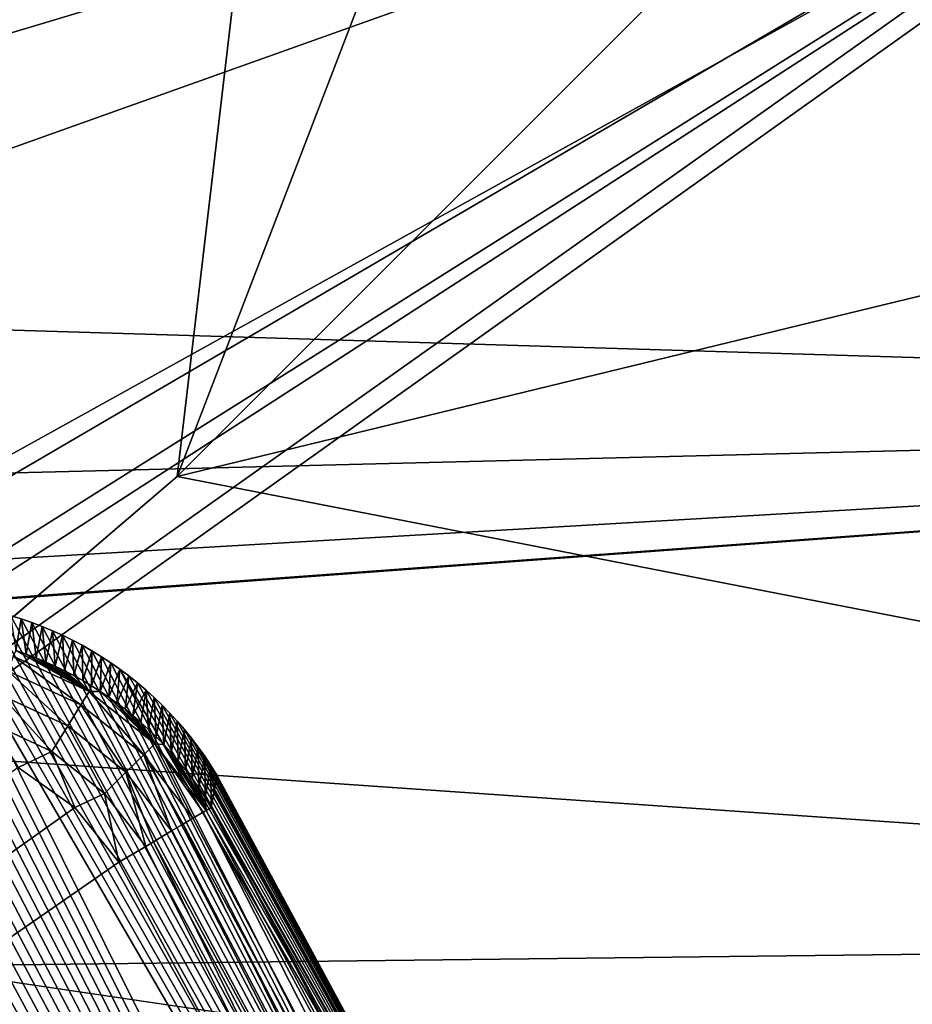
# Model space of a CAD drawing. Header units: millimetres. Extents: x -42.5 to 42.5, y -42.5 to 42.5.
# Tile 141 of 148: x 28.2 to 30.7, y 16.6 to 19.3. Entities that reach past the tile are written whole.
import ezdxf

# ---------------------------------------------------------------- set-up
doc = ezdxf.new("R2010")
doc.units = ezdxf.units.MM
doc.header["$LTSCALE"] = 127.314815
for name, color, linetype in [('1', 7, 'CONTINUOUS'), ('104', 7, 'CONTINUOUS'), ('112', 7, 'CONTINUOUS'), ('113', 7, 'CONTINUOUS'), ('114', 7, 'CONTINUOUS'), ('115', 7, 'CONTINUOUS'), ('123', 7, 'CONTINUOUS'), ('18', 7, 'CONTINUOUS'), ('19', 7, 'CONTINUOUS'), ('26', 7, 'CONTINUOUS'), ('29', 7, 'CONTINUOUS'), ('47', 7, 'CONTINUOUS'), ('57', 7, 'CONTINUOUS'), ('6', 7, 'CONTINUOUS'), ('9', 7, 'CONTINUOUS')]:
    doc.layers.add(name, color=color, linetype=linetype)

msp = doc.modelspace()

# ---------------------------------------------------------------- linework, layer by layer
at = {"layer": '1', "linetype": 'Continuous'}
for points in [[(27.6016, 32.3172), (30.0522, 30.0519), (27.7423, 17.2664), (27.6016, 32.3172)], [(27.7423, 17.2664), (30.0522, 30.0519), (28.6378, 18.0312), (27.7423, 17.2664)], [(30.0522, 30.0519), (32.3174, 27.6013), (28.6378, 18.0312), (30.0522, 30.0519)], [(32.3174, 27.6013), (32.3657, 21.7591), (28.6378, 18.0312), (32.3174, 27.6013)]]:
    msp.add_3dface(points, dxfattribs=at)
at = {"layer": '104', "linetype": 'Continuous'}
for points in [[(16.6338, 20.2837, 33.6), (30.4479, -13.9701, 33.6), (15.3198, 23.4804, 33.6), (16.6338, 20.2837, 33.6)], [(30.4479, -13.9701, 33.6), (29.1007, -16.5952, 33.6), (15.3198, 23.4804, 33.6), (30.4479, -13.9701, 33.6)], [(29.1007, -16.5952, 33.6), (27.5271, -19.0918, 33.6), (15.3198, 23.4804, 33.6), (29.1007, -16.5952, 33.6)], [(17.1912, 19.2442, 33.6), (31.558, -11.2397, 33.6), (16.6338, 20.2837, 33.6), (17.1912, 19.2442, 33.6)], [(31.558, -11.2397, 33.6), (30.4479, -13.9701, 33.6), (16.6338, 20.2837, 33.6), (31.558, -11.2397, 33.6)], [(17.9137, 18.3143, 33.6), (32.4247, -8.4197, 33.6), (17.1912, 19.2442, 33.6), (17.9137, 18.3143, 33.6)], [(32.4247, -8.4197, 33.6), (31.558, -11.2397, 33.6), (17.1912, 19.2442, 33.6), (32.4247, -8.4197, 33.6)], [(18.7813, 17.5193, 33.6), (32.4247, -8.4197, 33.6), (17.9137, 18.3143, 33.6), (18.7813, 17.5193, 33.6)], [(27.7725, 17.6767, 33.6), (32.2458, 9.0807, 33.6), (27.7418, 17.6724, 33.6), (27.7725, 17.6767, 33.6)], [(27.8032, 17.6799, 33.6), (32.2458, 9.0807, 33.6), (27.7725, 17.6767, 33.6), (27.8032, 17.6799, 33.6)], [(27.8339, 17.6821, 33.6), (32.2458, 9.0807, 33.6), (27.8032, 17.6799, 33.6), (27.8339, 17.6821, 33.6)], [(27.8649, 17.6834, 33.6), (32.2458, 9.0807, 33.6), (27.8339, 17.6821, 33.6), (27.8649, 17.6834, 33.6)], [(27.896, 17.6837, 33.6), (32.2458, 9.0807, 33.6), (27.8649, 17.6834, 33.6), (27.896, 17.6837, 33.6)], [(27.9273, 17.683, 33.6), (32.2458, 9.0807, 33.6), (27.896, 17.6837, 33.6), (27.9273, 17.683, 33.6)], [(27.9585, 17.6814, 33.6), (32.2458, 9.0807, 33.6), (27.9273, 17.683, 33.6), (27.9585, 17.6814, 33.6)], [(27.9897, 17.6788, 33.6), (31.3205, 11.8854, 33.6), (27.9585, 17.6814, 33.6), (27.9897, 17.6788, 33.6)], [(31.3205, 11.8854, 33.6), (32.2458, 9.0807, 33.6), (27.9585, 17.6814, 33.6), (31.3205, 11.8854, 33.6)], [(28.0206, 17.6753, 33.6), (31.3205, 11.8854, 33.6), (27.9897, 17.6788, 33.6), (28.0206, 17.6753, 33.6)], [(27.6499, 17.654, 33.6), (32.2458, 9.0807, 33.6), (27.6197, 17.646, 33.6), (27.6499, 17.654, 33.6)], [(27.6804, 17.6611, 33.6), (32.2458, 9.0807, 33.6), (27.6499, 17.654, 33.6), (27.6804, 17.6611, 33.6)], [(27.711, 17.6672, 33.6), (32.2458, 9.0807, 33.6), (27.6804, 17.6611, 33.6), (27.711, 17.6672, 33.6)], [(27.7418, 17.6724, 33.6), (32.2458, 9.0807, 33.6), (27.711, 17.6672, 33.6), (27.7418, 17.6724, 33.6)], [(28.0513, 17.6709, 33.6), (31.3205, 11.8854, 33.6), (28.0206, 17.6753, 33.6), (28.0513, 17.6709, 33.6)], [(28.0816, 17.6655, 33.6), (31.3205, 11.8854, 33.6), (28.0513, 17.6709, 33.6), (28.0816, 17.6655, 33.6)], [(28.1118, 17.6592, 33.6), (31.3205, 11.8854, 33.6), (28.0816, 17.6655, 33.6), (28.1118, 17.6592, 33.6)], [(28.1419, 17.6518, 33.6), (31.3205, 11.8854, 33.6), (28.1118, 17.6592, 33.6), (28.1419, 17.6518, 33.6)], [(28.1719, 17.6435, 33.6), (31.3205, 11.8854, 33.6), (28.1419, 17.6518, 33.6), (28.1719, 17.6435, 33.6)], [(27.5604, 17.6273, 33.6), (32.2458, 9.0807, 33.6), (27.5315, 17.6167, 33.6), (27.5604, 17.6273, 33.6)], [(27.5898, 17.6371, 33.6), (32.2458, 9.0807, 33.6), (27.5604, 17.6273, 33.6), (27.5898, 17.6371, 33.6)], [(27.6197, 17.646, 33.6), (32.2458, 9.0807, 33.6), (27.5898, 17.6371, 33.6), (27.6197, 17.646, 33.6)], [(28.2018, 17.6342, 33.6), (31.3205, 11.8854, 33.6), (28.1719, 17.6435, 33.6), (28.2018, 17.6342, 33.6)], [(28.2314, 17.624, 33.6), (31.3205, 11.8854, 33.6), (28.2018, 17.6342, 33.6), (28.2314, 17.624, 33.6)], [(28.2606, 17.613, 33.6), (31.3205, 11.8854, 33.6), (28.2314, 17.624, 33.6), (28.2606, 17.613, 33.6)], [(27.503, 17.6052, 33.6), (32.2458, 9.0807, 33.6), (27.4749, 17.5928, 33.6), (27.503, 17.6052, 33.6)], [(27.5315, 17.6167, 33.6), (32.2458, 9.0807, 33.6), (27.503, 17.6052, 33.6), (27.5315, 17.6167, 33.6)], [(28.2894, 17.601, 33.6), (31.3205, 11.8854, 33.6), (28.2606, 17.613, 33.6), (28.2894, 17.601, 33.6)], [(28.3177, 17.5883, 33.6), (31.3205, 11.8854, 33.6), (28.2894, 17.601, 33.6), (28.3177, 17.5883, 33.6)], [(27.4472, 17.5795, 33.6), (32.2458, 9.0807, 33.6), (27.4197, 17.5653, 33.6), (27.4472, 17.5795, 33.6)], [(27.4749, 17.5928, 33.6), (32.2458, 9.0807, 33.6), (27.4472, 17.5795, 33.6), (27.4749, 17.5928, 33.6)], [(28.3453, 17.5747, 33.6), (31.3205, 11.8854, 33.6), (28.3177, 17.5883, 33.6), (28.3453, 17.5747, 33.6)], [(28.3725, 17.5603, 33.6), (31.3205, 11.8854, 33.6), (28.3453, 17.5747, 33.6), (28.3725, 17.5603, 33.6)], [(27.3927, 17.5502, 33.6), (32.2458, 9.0807, 33.6), (27.366, 17.5342, 33.6), (27.3927, 17.5502, 33.6)], [(27.4197, 17.5653, 33.6), (32.2458, 9.0807, 33.6), (27.3927, 17.5502, 33.6), (27.4197, 17.5653, 33.6)], [(28.3995, 17.5449, 33.6), (31.3205, 11.8854, 33.6), (28.3725, 17.5603, 33.6), (28.3995, 17.5449, 33.6)], [(28.426, 17.5286, 33.6), (31.3205, 11.8854, 33.6), (28.3995, 17.5449, 33.6), (28.426, 17.5286, 33.6)], [(19.7701, 16.8807, 33.6), (32.4247, -8.4197, 33.6), (18.7813, 17.5193, 33.6), (19.7701, 16.8807, 33.6)], [(27.3396, 17.5174, 33.6), (32.9199, 6.2061, 33.6), (27.3136, 17.4996, 33.6), (27.3396, 17.5174, 33.6)], [(27.366, 17.5342, 33.6), (32.2458, 9.0807, 33.6), (27.3396, 17.5174, 33.6), (27.366, 17.5342, 33.6)], [(32.2458, 9.0807, 33.6), (32.9199, 6.2061, 33.6), (27.3396, 17.5174, 33.6), (32.2458, 9.0807, 33.6)], [(28.4521, 17.5114, 33.6), (31.3205, 11.8854, 33.6), (28.426, 17.5286, 33.6), (28.4521, 17.5114, 33.6)], [(28.4778, 17.4934, 33.6), (31.3205, 11.8854, 33.6), (28.4521, 17.5114, 33.6), (28.4778, 17.4934, 33.6)], [(27.3136, 17.4996, 33.6), (32.9199, 6.2061, 33.6), (27.2879, 17.4809, 33.6), (27.3136, 17.4996, 33.6)], [(28.5028, 17.4747, 33.6), (30.154, 14.5937, 33.6), (28.4778, 17.4934, 33.6), (28.5028, 17.4747, 33.6)], [(30.154, 14.5937, 33.6), (31.3205, 11.8854, 33.6), (28.4778, 17.4934, 33.6), (30.154, 14.5937, 33.6)], [(27.2879, 17.4809, 33.6), (32.9199, 6.2061, 33.6), (26.9312, 17.2277, 33.6), (27.2879, 17.4809, 33.6)], [(28.5272, 17.4553, 33.6), (30.154, 14.5937, 33.6), (28.5028, 17.4747, 33.6), (28.5272, 17.4553, 33.6)], [(28.5508, 17.4352, 33.6), (30.154, 14.5937, 33.6), (28.5272, 17.4553, 33.6), (28.5508, 17.4352, 33.6)], [(28.5737, 17.4145, 33.6), (30.154, 14.5937, 33.6), (28.5508, 17.4352, 33.6), (28.5737, 17.4145, 33.6)], [(28.5958, 17.3932, 33.6), (30.154, 14.5937, 33.6), (28.5737, 17.4145, 33.6), (28.5958, 17.3932, 33.6)], [(28.6172, 17.3712, 33.6), (30.154, 14.5937, 33.6), (28.5958, 17.3932, 33.6), (28.6172, 17.3712, 33.6)], [(28.638, 17.3485, 33.6), (30.154, 14.5937, 33.6), (28.6172, 17.3712, 33.6), (28.638, 17.3485, 33.6)], [(28.6581, 17.3251, 33.6), (30.154, 14.5937, 33.6), (28.638, 17.3485, 33.6), (28.6581, 17.3251, 33.6)], [(28.6775, 17.301, 33.6), (30.154, 14.5937, 33.6), (28.6581, 17.3251, 33.6), (28.6775, 17.301, 33.6)], [(28.6963, 17.2762, 33.6), (30.154, 14.5937, 33.6), (28.6775, 17.301, 33.6), (28.6963, 17.2762, 33.6)], [(28.7145, 17.2507, 33.6), (30.154, 14.5937, 33.6), (28.6963, 17.2762, 33.6), (28.7145, 17.2507, 33.6)], [(28.732, 17.2245, 33.6), (30.154, 14.5937, 33.6), (28.7145, 17.2507, 33.6), (28.732, 17.2245, 33.6)], [(26.9312, 17.2277, 33.6), (32.9199, 6.2061, 33.6), (26.5596, 16.9974, 33.6), (26.9312, 17.2277, 33.6)], [(28.7488, 17.1976, 33.6), (30.154, 14.5937, 33.6), (28.732, 17.2245, 33.6), (28.7488, 17.1976, 33.6)], [(26.5596, 16.9974, 33.6), (33.3382, 3.287, 33.6), (25.4841, 16.493, 33.6), (26.5596, 16.9974, 33.6)], [(32.9199, 6.2061, 33.6), (33.3382, 3.287, 33.6), (26.5596, 16.9974, 33.6), (32.9199, 6.2061, 33.6)], [(33.0395, -5.5343, 33.6), (32.4247, -8.4197, 33.6), (19.7701, 16.8807, 33.6), (33.0395, -5.5343, 33.6)], [(20.8521, 16.4169, 33.6), (33.0395, -5.5343, 33.6), (19.7701, 16.8807, 33.6), (20.8521, 16.4169, 33.6)]]:
    msp.add_3dface(points, dxfattribs=at)
at = {"layer": '112', "linetype": 'Continuous'}
for points in [[(28.7488, 17.1976, 33.6), (28.7409, 17.1526, 34.4552), (30.154, 14.5937, 33.6), (28.7488, 17.1976, 33.6)], [(28.7328, 17.1079, 35.3105), (30.154, 14.5937, 33.6), (28.7409, 17.1526, 34.4552), (28.7328, 17.1079, 35.3105)], [(30.154, 14.5937, 33.6), (28.7328, 17.1079, 35.3105), (30.1253, 14.5161, 35.3105), (30.154, 14.5937, 33.6)]]:
    msp.add_3dface(points, dxfattribs=at)
at = {"layer": '113', "linetype": 'Continuous'}
for points in [[(28.7106, 17.0947, 35.4222), (30.0478, 14.6171, 35.422), (28.7183, 17.0993, 35.3996), (28.7106, 17.0947, 35.4222)], [(30.0478, 14.6171, 35.422), (28.7328, 17.1079, 35.3105), (28.7183, 17.0993, 35.3996), (30.0478, 14.6171, 35.422)], [(30.1253, 14.5161, 35.3105), (28.7328, 17.1079, 35.3105), (30.0478, 14.6171, 35.422), (30.1253, 14.5161, 35.3105)], [(28.6544, 17.0612, 35.5156), (29.9887, 14.5883, 35.5159), (28.6816, 17.0774, 35.4796), (28.6544, 17.0612, 35.5156)], [(28.7106, 17.0947, 35.4222), (28.6816, 17.0774, 35.4796), (29.9887, 14.5883, 35.5159), (28.7106, 17.0947, 35.4222)], [(30.0478, 14.6171, 35.422), (28.7106, 17.0947, 35.4222), (29.9887, 14.5883, 35.5159), (30.0478, 14.6171, 35.422)], [(28.6544, 17.0612, 35.5156), (28.6221, 17.042, 35.5464), (29.9022, 14.5463, 35.5782), (28.6544, 17.0612, 35.5156)], [(29.9887, 14.5883, 35.5159), (28.6544, 17.0612, 35.5156), (29.9022, 14.5463, 35.5782), (29.9887, 14.5883, 35.5159)], [(28.5716, 17.0119, 35.5782), (29.9022, 14.5463, 35.5782), (28.6221, 17.042, 35.5464), (28.5716, 17.0119, 35.5782)], [(28.4751, 16.9545, 35.6), (29.8582, 14.3794, 35.6), (28.5498, 16.9989, 35.5872), (28.4751, 16.9545, 35.6)], [(28.5716, 17.0119, 35.5782), (28.5498, 16.9989, 35.5872), (29.8582, 14.3794, 35.6), (28.5716, 17.0119, 35.5782)], [(29.9022, 14.5463, 35.5782), (28.5716, 17.0119, 35.5782), (29.8582, 14.3794, 35.6), (29.9022, 14.5463, 35.5782)]]:
    msp.add_3dface(points, dxfattribs=at)
at = {"layer": '114', "linetype": 'Continuous'}
for points in [[(28.1794, 17.5302, 35.4004), (28.392, 17.4315, 35.3997), (28.1866, 17.5456, 35.3156), (28.1794, 17.5302, 35.4004)], [(28.1866, 17.5456, 35.3156), (28.392, 17.4315, 35.3997), (28.2155, 17.5356, 35.3156), (28.1866, 17.5456, 35.3156)], [(28.3687, 17.394, 35.4817), (28.1794, 17.5302, 35.4004), (28.1656, 17.4881, 35.4821), (28.3687, 17.394, 35.4817)], [(28.392, 17.4315, 35.3997), (28.1794, 17.5302, 35.4004), (28.3687, 17.394, 35.4817), (28.392, 17.4315, 35.3997)], [(28.2155, 17.5356, 35.3156), (28.392, 17.4315, 35.3997), (28.2434, 17.525, 35.3156), (28.2155, 17.5356, 35.3156)], [(28.2434, 17.525, 35.3156), (28.392, 17.4315, 35.3997), (28.2706, 17.5137, 35.3156), (28.2434, 17.525, 35.3156)], [(28.2706, 17.5137, 35.3156), (28.392, 17.4315, 35.3997), (28.2971, 17.5017, 35.3155), (28.2706, 17.5137, 35.3156)], [(28.3323, 17.3352, 35.5475), (28.1656, 17.4881, 35.4821), (28.1442, 17.4224, 35.5477), (28.3323, 17.3352, 35.5475)], [(28.3687, 17.394, 35.4817), (28.1656, 17.4881, 35.4821), (28.3323, 17.3352, 35.5475), (28.3687, 17.394, 35.4817)], [(28.2971, 17.5017, 35.3155), (28.392, 17.4315, 35.3997), (28.3231, 17.4892, 35.3155), (28.2971, 17.5017, 35.3155)], [(28.3231, 17.4892, 35.3155), (28.392, 17.4315, 35.3997), (28.3486, 17.4759, 35.3155), (28.3231, 17.4892, 35.3155)], [(28.3486, 17.4759, 35.3155), (28.392, 17.4315, 35.3997), (28.3737, 17.4619, 35.3154), (28.3486, 17.4759, 35.3155)], [(28.3737, 17.4619, 35.3154), (28.392, 17.4315, 35.3997), (28.3985, 17.4471, 35.3154), (28.3737, 17.4619, 35.3154)], [(28.5441, 17.2543, 35.4808), (28.392, 17.4315, 35.3997), (28.3687, 17.394, 35.4817), (28.5441, 17.2543, 35.4808)], [(28.3985, 17.4471, 35.3154), (28.392, 17.4315, 35.3997), (28.4228, 17.4317, 35.3154), (28.3985, 17.4471, 35.3154)], [(28.392, 17.4315, 35.3997), (28.5755, 17.2852, 35.3984), (28.4228, 17.4317, 35.3154), (28.392, 17.4315, 35.3997)], [(28.5755, 17.2852, 35.3984), (28.392, 17.4315, 35.3997), (28.5441, 17.2543, 35.4808), (28.5755, 17.2852, 35.3984)], [(28.4228, 17.4317, 35.3154), (28.5755, 17.2852, 35.3984), (28.4464, 17.4157, 35.3155), (28.4228, 17.4317, 35.3154)], [(28.2879, 17.2638, 35.5876), (28.1442, 17.4224, 35.5477), (28.1181, 17.3427, 35.5876), (28.2879, 17.2638, 35.5876)], [(28.3323, 17.3352, 35.5475), (28.1442, 17.4224, 35.5477), (28.2879, 17.2638, 35.5876), (28.3323, 17.3352, 35.5475)], [(28.4464, 17.4157, 35.3155), (28.5755, 17.2852, 35.3984), (28.4694, 17.3991, 35.3155), (28.4464, 17.4157, 35.3155)], [(28.4946, 17.2058, 35.5471), (28.3687, 17.394, 35.4817), (28.3323, 17.3352, 35.5475), (28.4946, 17.2058, 35.5471)], [(28.5441, 17.2543, 35.4808), (28.3687, 17.394, 35.4817), (28.4946, 17.2058, 35.5471), (28.5441, 17.2543, 35.4808)], [(28.4694, 17.3991, 35.3155), (28.5755, 17.2852, 35.3984), (28.4919, 17.3819, 35.3156), (28.4694, 17.3991, 35.3155)], [(28.4919, 17.3819, 35.3156), (28.5755, 17.2852, 35.3984), (28.514, 17.3639, 35.3156), (28.4919, 17.3819, 35.3156)], [(28.514, 17.3639, 35.3156), (28.5755, 17.2852, 35.3984), (28.5358, 17.3452, 35.3156), (28.514, 17.3639, 35.3156)], [(28.2879, 17.2638, 35.5876), (28.1181, 17.3427, 35.5876), (28.1936, 17.2188, 35.6), (28.2879, 17.2638, 35.5876)], [(28.4344, 17.1468, 35.5875), (28.3323, 17.3352, 35.5475), (28.2879, 17.2638, 35.5876), (28.4344, 17.1468, 35.5875)], [(28.4946, 17.2058, 35.5471), (28.3323, 17.3352, 35.5475), (28.4344, 17.1468, 35.5875), (28.4946, 17.2058, 35.5471)], [(28.5358, 17.3452, 35.3156), (28.5755, 17.2852, 35.3984), (28.5574, 17.3255, 35.3155), (28.5358, 17.3452, 35.3156)], [(28.5574, 17.3255, 35.3155), (28.5755, 17.2852, 35.3984), (28.5788, 17.3048, 35.3152), (28.5574, 17.3255, 35.3155)], [(28.5788, 17.3048, 35.3152), (28.5755, 17.2852, 35.3984), (28.5999, 17.2832, 35.3149), (28.5788, 17.3048, 35.3152)], [(28.3522, 17.1072, 35.6), (28.2879, 17.2638, 35.5876), (28.1936, 17.2188, 35.6), (28.3522, 17.1072, 35.6)], [(28.4344, 17.1468, 35.5875), (28.2879, 17.2638, 35.5876), (28.3522, 17.1072, 35.6), (28.4344, 17.1468, 35.5875)], [(28.6816, 17.0774, 35.4796), (28.5755, 17.2852, 35.3984), (28.5441, 17.2543, 35.4808), (28.6816, 17.0774, 35.4796)], [(28.5755, 17.2852, 35.3984), (28.7183, 17.0993, 35.3996), (28.5999, 17.2832, 35.3149), (28.5755, 17.2852, 35.3984)], [(28.6816, 17.0774, 35.4796), (28.7106, 17.0947, 35.4222), (28.5755, 17.2852, 35.3984), (28.6816, 17.0774, 35.4796)], [(28.7106, 17.0947, 35.4222), (28.7183, 17.0993, 35.3996), (28.5755, 17.2852, 35.3984), (28.7106, 17.0947, 35.4222)], [(28.5999, 17.2832, 35.3149), (28.7183, 17.0993, 35.3996), (28.6206, 17.2607, 35.3145), (28.5999, 17.2832, 35.3149)], [(28.6221, 17.042, 35.5464), (28.5441, 17.2543, 35.4808), (28.4946, 17.2058, 35.5471), (28.6221, 17.042, 35.5464)], [(28.6221, 17.042, 35.5464), (28.6544, 17.0612, 35.5156), (28.5441, 17.2543, 35.4808), (28.6221, 17.042, 35.5464)], [(28.6544, 17.0612, 35.5156), (28.6816, 17.0774, 35.4796), (28.5441, 17.2543, 35.4808), (28.6544, 17.0612, 35.5156)], [(28.6206, 17.2607, 35.3145), (28.7183, 17.0993, 35.3996), (28.6408, 17.2373, 35.314), (28.6206, 17.2607, 35.3145)], [(28.6408, 17.2373, 35.314), (28.7183, 17.0993, 35.3996), (28.6604, 17.2131, 35.3134), (28.6408, 17.2373, 35.314)], [(28.6604, 17.2131, 35.3134), (28.7183, 17.0993, 35.3996), (28.6795, 17.188, 35.3128), (28.6604, 17.2131, 35.3134)], [(28.5498, 16.9989, 35.5872), (28.4946, 17.2058, 35.5471), (28.4344, 17.1468, 35.5875), (28.5498, 16.9989, 35.5872)], [(28.5498, 16.9989, 35.5872), (28.5716, 17.0119, 35.5782), (28.4946, 17.2058, 35.5471), (28.5498, 16.9989, 35.5872)], [(28.5716, 17.0119, 35.5782), (28.6221, 17.042, 35.5464), (28.4946, 17.2058, 35.5471), (28.5716, 17.0119, 35.5782)], [(28.6795, 17.188, 35.3128), (28.7183, 17.0993, 35.3996), (28.6979, 17.1621, 35.3121), (28.6795, 17.188, 35.3128)], [(28.6979, 17.1621, 35.3121), (28.7183, 17.0993, 35.3996), (28.7157, 17.1354, 35.3113), (28.6979, 17.1621, 35.3121)], [(28.4751, 16.9545, 35.6), (28.4344, 17.1468, 35.5875), (28.3522, 17.1072, 35.6), (28.4751, 16.9545, 35.6)], [(28.4751, 16.9545, 35.6), (28.5498, 16.9989, 35.5872), (28.4344, 17.1468, 35.5875), (28.4751, 16.9545, 35.6)], [(28.7183, 17.0993, 35.3996), (28.7328, 17.1079, 35.3105), (28.7157, 17.1354, 35.3113), (28.7183, 17.0993, 35.3996)]]:
    msp.add_3dface(points, dxfattribs=at)
at = {"layer": '115', "linetype": 'Continuous'}
for points in [[(28.3522, 17.1072, 35.6), (28.1936, 17.2188, 35.6), (14.3575, 7.1638, 35.6), (28.3522, 17.1072, 35.6)], [(28.4751, 16.9545, 35.6), (28.3522, 17.1072, 35.6), (14.3575, 7.1638, 35.6), (28.4751, 16.9545, 35.6)], [(29.8582, 14.3794, 35.6), (28.4751, 16.9545, 35.6), (14.3575, 7.1638, 35.6), (29.8582, 14.3794, 35.6)]]:
    msp.add_3dface(points, dxfattribs=at)
at = {"layer": '123', "linetype": 'Continuous'}
for points in [[(28.2018, 17.6342, 33.6), (28.1719, 17.6435, 33.6), (28.1866, 17.5456, 35.3156), (28.2018, 17.6342, 33.6)], [(28.2018, 17.6342, 33.6), (28.1866, 17.5456, 35.3156), (28.2155, 17.5356, 35.3156), (28.2018, 17.6342, 33.6)], [(28.2314, 17.624, 33.6), (28.2018, 17.6342, 33.6), (28.2155, 17.5356, 35.3156), (28.2314, 17.624, 33.6)], [(28.2314, 17.624, 33.6), (28.2155, 17.5356, 35.3156), (28.2434, 17.525, 35.3156), (28.2314, 17.624, 33.6)], [(28.2606, 17.613, 33.6), (28.2314, 17.624, 33.6), (28.2434, 17.525, 35.3156), (28.2606, 17.613, 33.6)], [(28.2606, 17.613, 33.6), (28.2434, 17.525, 35.3156), (28.2706, 17.5137, 35.3156), (28.2606, 17.613, 33.6)], [(28.2894, 17.601, 33.6), (28.2606, 17.613, 33.6), (28.2706, 17.5137, 35.3156), (28.2894, 17.601, 33.6)], [(28.2894, 17.601, 33.6), (28.2706, 17.5137, 35.3156), (28.2971, 17.5017, 35.3155), (28.2894, 17.601, 33.6)], [(28.3177, 17.5883, 33.6), (28.2894, 17.601, 33.6), (28.2971, 17.5017, 35.3155), (28.3177, 17.5883, 33.6)], [(28.3177, 17.5883, 33.6), (28.2971, 17.5017, 35.3155), (28.3231, 17.4892, 35.3155), (28.3177, 17.5883, 33.6)], [(28.3453, 17.5747, 33.6), (28.3177, 17.5883, 33.6), (28.3231, 17.4892, 35.3155), (28.3453, 17.5747, 33.6)], [(28.3453, 17.5747, 33.6), (28.3231, 17.4892, 35.3155), (28.3486, 17.4759, 35.3155), (28.3453, 17.5747, 33.6)], [(28.3725, 17.5603, 33.6), (28.3453, 17.5747, 33.6), (28.3486, 17.4759, 35.3155), (28.3725, 17.5603, 33.6)], [(28.3725, 17.5603, 33.6), (28.3486, 17.4759, 35.3155), (28.3737, 17.4619, 35.3154), (28.3725, 17.5603, 33.6)], [(28.3995, 17.5449, 33.6), (28.3725, 17.5603, 33.6), (28.3737, 17.4619, 35.3154), (28.3995, 17.5449, 33.6)], [(28.3995, 17.5449, 33.6), (28.3737, 17.4619, 35.3154), (28.3985, 17.4471, 35.3154), (28.3995, 17.5449, 33.6)], [(28.426, 17.5286, 33.6), (28.3995, 17.5449, 33.6), (28.3985, 17.4471, 35.3154), (28.426, 17.5286, 33.6)], [(28.426, 17.5286, 33.6), (28.3985, 17.4471, 35.3154), (28.4228, 17.4317, 35.3154), (28.426, 17.5286, 33.6)], [(28.4521, 17.5114, 33.6), (28.426, 17.5286, 33.6), (28.4228, 17.4317, 35.3154), (28.4521, 17.5114, 33.6)], [(28.4521, 17.5114, 33.6), (28.4228, 17.4317, 35.3154), (28.4464, 17.4157, 35.3155), (28.4521, 17.5114, 33.6)], [(28.4778, 17.4934, 33.6), (28.4521, 17.5114, 33.6), (28.4464, 17.4157, 35.3155), (28.4778, 17.4934, 33.6)], [(28.4778, 17.4934, 33.6), (28.4464, 17.4157, 35.3155), (28.4694, 17.3991, 35.3155), (28.4778, 17.4934, 33.6)], [(28.5028, 17.4747, 33.6), (28.4778, 17.4934, 33.6), (28.4694, 17.3991, 35.3155), (28.5028, 17.4747, 33.6)], [(28.5028, 17.4747, 33.6), (28.4694, 17.3991, 35.3155), (28.4919, 17.3819, 35.3156), (28.5028, 17.4747, 33.6)], [(28.5272, 17.4553, 33.6), (28.5028, 17.4747, 33.6), (28.4919, 17.3819, 35.3156), (28.5272, 17.4553, 33.6)], [(28.5272, 17.4553, 33.6), (28.4919, 17.3819, 35.3156), (28.514, 17.3639, 35.3156), (28.5272, 17.4553, 33.6)], [(28.5508, 17.4352, 33.6), (28.5272, 17.4553, 33.6), (28.514, 17.3639, 35.3156), (28.5508, 17.4352, 33.6)], [(28.5508, 17.4352, 33.6), (28.514, 17.3639, 35.3156), (28.5358, 17.3452, 35.3156), (28.5508, 17.4352, 33.6)], [(28.5508, 17.4352, 33.6), (28.5358, 17.3452, 35.3156), (28.5574, 17.3255, 35.3155), (28.5508, 17.4352, 33.6)], [(28.5737, 17.4145, 33.6), (28.5508, 17.4352, 33.6), (28.5574, 17.3255, 35.3155), (28.5737, 17.4145, 33.6)], [(28.5737, 17.4145, 33.6), (28.5574, 17.3255, 35.3155), (28.5788, 17.3048, 35.3152), (28.5737, 17.4145, 33.6)], [(28.5958, 17.3932, 33.6), (28.5737, 17.4145, 33.6), (28.5788, 17.3048, 35.3152), (28.5958, 17.3932, 33.6)], [(28.5958, 17.3932, 33.6), (28.5788, 17.3048, 35.3152), (28.5999, 17.2832, 35.3149), (28.5958, 17.3932, 33.6)], [(28.6172, 17.3712, 33.6), (28.5958, 17.3932, 33.6), (28.5999, 17.2832, 35.3149), (28.6172, 17.3712, 33.6)], [(28.6172, 17.3712, 33.6), (28.5999, 17.2832, 35.3149), (28.6206, 17.2607, 35.3145), (28.6172, 17.3712, 33.6)], [(28.638, 17.3485, 33.6), (28.6172, 17.3712, 33.6), (28.6206, 17.2607, 35.3145), (28.638, 17.3485, 33.6)], [(28.638, 17.3485, 33.6), (28.6206, 17.2607, 35.3145), (28.6408, 17.2373, 35.314), (28.638, 17.3485, 33.6)], [(28.6581, 17.3251, 33.6), (28.638, 17.3485, 33.6), (28.6408, 17.2373, 35.314), (28.6581, 17.3251, 33.6)], [(28.6581, 17.3251, 33.6), (28.6408, 17.2373, 35.314), (28.6604, 17.2131, 35.3134), (28.6581, 17.3251, 33.6)], [(28.6775, 17.301, 33.6), (28.6581, 17.3251, 33.6), (28.6604, 17.2131, 35.3134), (28.6775, 17.301, 33.6)], [(28.6775, 17.301, 33.6), (28.6604, 17.2131, 35.3134), (28.6795, 17.188, 35.3128), (28.6775, 17.301, 33.6)], [(28.6963, 17.2762, 33.6), (28.6775, 17.301, 33.6), (28.6795, 17.188, 35.3128), (28.6963, 17.2762, 33.6)], [(28.6963, 17.2762, 33.6), (28.6795, 17.188, 35.3128), (28.6979, 17.1621, 35.3121), (28.6963, 17.2762, 33.6)], [(28.7145, 17.2507, 33.6), (28.6963, 17.2762, 33.6), (28.6979, 17.1621, 35.3121), (28.7145, 17.2507, 33.6)], [(28.7145, 17.2507, 33.6), (28.6979, 17.1621, 35.3121), (28.7157, 17.1354, 35.3113), (28.7145, 17.2507, 33.6)], [(28.732, 17.2245, 33.6), (28.7145, 17.2507, 33.6), (28.7157, 17.1354, 35.3113), (28.732, 17.2245, 33.6)], [(28.7328, 17.1079, 35.3105), (28.732, 17.2245, 33.6), (28.7157, 17.1354, 35.3113), (28.7328, 17.1079, 35.3105)], [(28.7488, 17.1976, 33.6), (28.732, 17.2245, 33.6), (28.7409, 17.1526, 34.4552), (28.7488, 17.1976, 33.6)], [(28.732, 17.2245, 33.6), (28.7328, 17.1079, 35.3105), (28.7409, 17.1526, 34.4552), (28.732, 17.2245, 33.6)]]:
    msp.add_3dface(points, dxfattribs=at)
at = {"layer": '18', "linetype": 'Continuous'}
for points in [[(28.6378, 18.0312), (32.3657, 21.7591), (32.3657, 21.7591, 20.4), (28.6378, 18.0312)], [(28.6378, 18.0312), (32.3657, 21.7591, 20.4), (28.6378, 18.0312, 20.4), (28.6378, 18.0312)]]:
    msp.add_3dface(points, dxfattribs=at)
at = {"layer": '19', "linetype": 'Continuous'}
for points in [[(27.7423, 17.2664), (28.6378, 18.0312), (27.7427, 17.2667, 20.4), (27.7423, 17.2664)], [(28.6378, 18.0312), (28.6378, 18.0312, 20.4), (27.7427, 17.2667, 20.4), (28.6378, 18.0312)]]:
    msp.add_3dface(points, dxfattribs=at)
at = {"layer": '26', "linetype": 'Continuous'}
for points in [[(27.5772, 19.0919, 24.8), (32.0639, 23.5786, 12.8), (27.5772, 19.0919, 12.8), (27.5772, 19.0919, 24.8)], [(32.0639, 23.5786, 24.8), (32.0639, 23.5786, 12.8), (27.5772, 19.0919, 24.8), (32.0639, 23.5786, 24.8)]]:
    msp.add_3dface(points, dxfattribs=at)
at = {"layer": '29', "linetype": 'Continuous'}
msp.add_3dface([(27.5772, 19.0919, 12.8), (32.0639, 23.5786, 12.8), (18.8607, 19.3364, 12.8), (27.5772, 19.0919, 12.8)], dxfattribs=at)
at = {"layer": '47', "linetype": 'Continuous'}
for points in [[(28.6123, 25.5791, 50), (26.402, 27.8548, 50), (11.8593, 10.8135, 36.185), (28.6123, 25.5791, 50)], [(12.5147, 10.0477, 36.185), (28.6123, 25.5791, 50), (11.8593, 10.8135, 36.185), (12.5147, 10.0477, 36.185)], [(30.6264, 23.1296, 50), (28.6123, 25.5791, 50), (12.5147, 10.0477, 36.185), (30.6264, 23.1296, 50)], [(13.1209, 9.2421, 36.185), (30.6264, 23.1296, 50), (12.5147, 10.0477, 36.185), (13.1209, 9.2421, 36.185)], [(32.4319, 20.5214, 50), (30.6264, 23.1296, 50), (13.1209, 9.2421, 36.185), (32.4319, 20.5214, 50)], [(13.6756, 8.3995, 36.185), (32.4319, 20.5214, 50), (13.1209, 9.2421, 36.185), (13.6756, 8.3995, 36.185)], [(14.1762, 7.5239, 36.185), (32.4319, 20.5214, 50), (13.6756, 8.3995, 36.185), (14.1762, 7.5239, 36.185)], [(34.0154, 17.7738, 50), (32.4319, 20.5214, 50), (14.1762, 7.5239, 36.185), (34.0154, 17.7738, 50)], [(14.6207, 6.6188, 36.185), (34.0154, 17.7738, 50), (14.1762, 7.5239, 36.185), (14.6207, 6.6188, 36.185)], [(35.367, 14.904, 50), (34.0154, 17.7738, 50), (14.6207, 6.6188, 36.185), (35.367, 14.904, 50)]]:
    msp.add_3dface(points, dxfattribs=at)
at = {"layer": '57', "linetype": 'Continuous'}
for points in [[(29.8553, 22.5436, 47.8721), (14.1571, 11.5283, 36.0224), (27.8922, 24.9315, 47.8721), (29.8553, 22.5436, 47.8721)], [(14.8038, 10.6851, 36.0224), (14.1571, 11.5283, 36.0224), (29.8553, 22.5436, 47.8721), (14.8038, 10.6851, 36.0224)], [(31.6154, 20.0006, 47.8721), (14.8038, 10.6851, 36.0224), (29.8553, 22.5436, 47.8721), (31.6154, 20.0006, 47.8721)], [(15.4, 9.8063, 36.0224), (14.8038, 10.6851, 36.0224), (31.6154, 20.0006, 47.8721), (15.4, 9.8063, 36.0224)], [(15.9441, 8.8944, 36.0224), (15.4, 9.8063, 36.0224), (31.6154, 20.0006, 47.8721), (15.9441, 8.8944, 36.0224)], [(33.1593, 17.3209, 47.8721), (15.9441, 8.8944, 36.0224), (31.6154, 20.0006, 47.8721), (33.1593, 17.3209, 47.8721)], [(16.4341, 7.9526, 36.0224), (15.9441, 8.8944, 36.0224), (33.1593, 17.3209, 47.8721), (16.4341, 7.9526, 36.0224)], [(34.4763, 14.5237, 47.8721), (16.4341, 7.9526, 36.0224), (33.1593, 17.3209, 47.8721), (34.4763, 14.5237, 47.8721)]]:
    msp.add_3dface(points, dxfattribs=at)
at = {"layer": '6', "linetype": 'Continuous'}
for points in [[(33.8301, 20.9658, 24.8), (32.0639, 23.5786, 24.8), (27.5772, 19.0919, 24.8), (33.8301, 20.9658, 24.8)], [(33.8301, 20.9658, 24.8), (27.5772, 19.0919, 24.8), (26.8611, 18.4803, 24.8), (33.8301, 20.9658, 24.8)], [(35.3838, 18.2217, 24.8), (33.8301, 20.9658, 24.8), (26.8611, 18.4803, 24.8), (35.3838, 18.2217, 24.8)], [(26.0584, 17.9884, 24.8), (35.3838, 18.2217, 24.8), (26.8611, 18.4803, 24.8), (26.0584, 17.9884, 24.8)], [(23.3345, 17.3345, 24.8), (35.3838, 18.2217, 24.8), (24.2733, 17.4084, 24.8), (23.3345, 17.3345, 24.8)], [(36.7158, 15.3619, 24.8), (35.3838, 18.2217, 24.8), (23.3345, 17.3345, 24.8), (36.7158, 15.3619, 24.8)], [(24.2733, 17.4084, 24.8), (35.3838, 18.2217, 24.8), (25.1887, 17.6282, 24.8), (24.2733, 17.4084, 24.8)], [(25.1887, 17.6282, 24.8), (35.3838, 18.2217, 24.8), (26.0584, 17.9884, 24.8), (25.1887, 17.6282, 24.8)], [(-36.5282, 15.8029, 24.8), (36.7158, 15.3619, 24.8), (23.3345, 17.3345, 24.8), (-36.5282, 15.8029, 24.8)]]:
    msp.add_3dface(points, dxfattribs=at)
at = {"layer": '9', "linetype": 'Continuous'}
for points in [[(28.6378, 18.0312, 20.4), (32.3657, 21.7591, 20.4), (33.8857, 19.307, 20.4), (28.6378, 18.0312, 20.4)], [(35.2198, 16.75, 20.4), (28.6378, 18.0312, 20.4), (33.8857, 19.307, 20.4), (35.2198, 16.75, 20.4)], [(27.7427, 17.2667, 20.4), (28.6378, 18.0312, 20.4), (35.2198, 16.75, 20.4), (27.7427, 17.2667, 20.4)], [(26.7393, 16.6519, 20.4), (27.7427, 17.2667, 20.4), (35.2198, 16.75, 20.4), (26.7393, 16.6519, 20.4)], [(36.3615, 14.1011, 20.4), (26.7393, 16.6519, 20.4), (35.2198, 16.75, 20.4), (36.3615, 14.1011, 20.4)], [(25.652, 16.2015, 20.4), (26.7393, 16.6519, 20.4), (36.3615, 14.1011, 20.4), (25.652, 16.2015, 20.4)]]:
    msp.add_3dface(points, dxfattribs=at)

doc.saveas('drawing.dxf')
